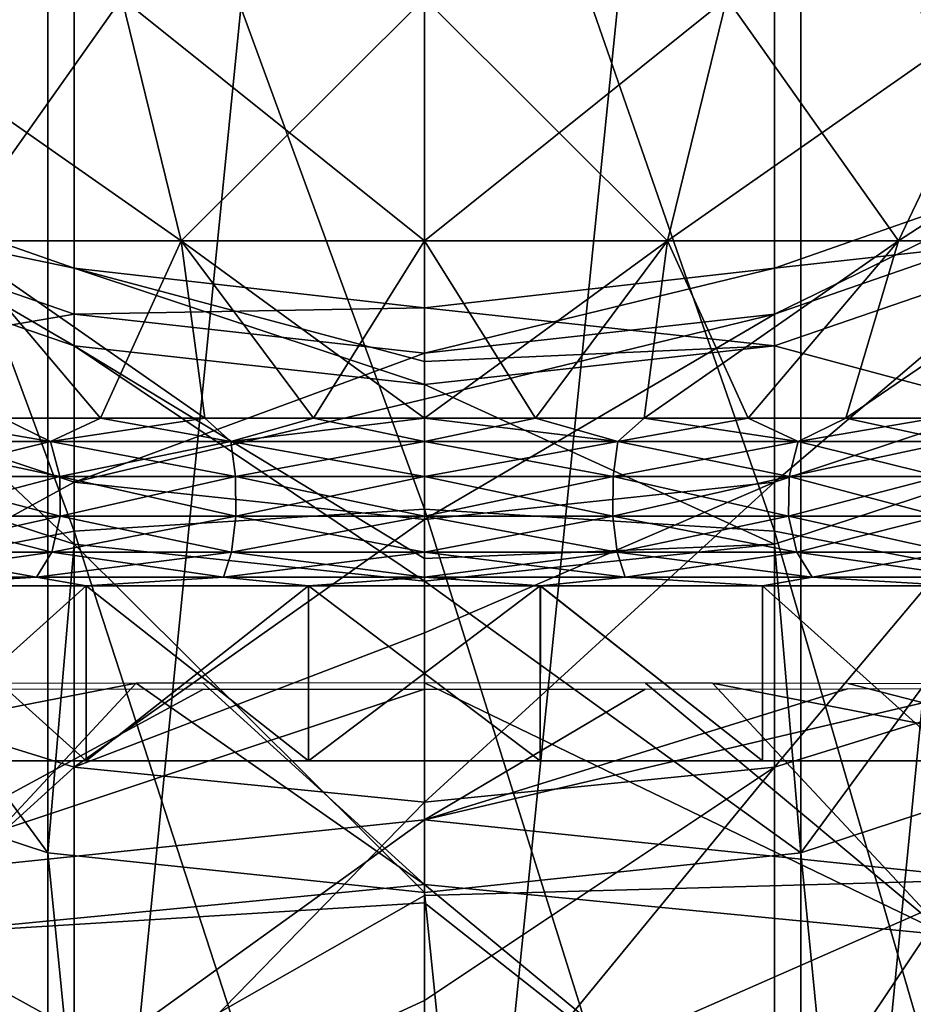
# Model space of a CAD drawing. Header units: millimetres. Extents: x -84 to 84, y -375 to 242.
# Tile 160 of 166: x -2.31 to 2.8, y 219.68 to 225.31. Entities that reach past the tile are written whole.
import ezdxf

# ---------------------------------------------------------------- set-up
doc = ezdxf.new("R2010")
doc.units = ezdxf.units.MM
doc.header["$LTSCALE"] = 81.481481
for name, color, linetype in [('250', 7, 'CONTINUOUS'), ('258', 7, 'CONTINUOUS'), ('275', 7, 'CONTINUOUS'), ('276', 7, 'CONTINUOUS'), ('277', 7, 'CONTINUOUS'), ('280', 7, 'CONTINUOUS'), ('281', 7, 'CONTINUOUS'), ('282', 7, 'CONTINUOUS'), ('288', 7, 'CONTINUOUS'), ('289', 7, 'CONTINUOUS'), ('290', 7, 'CONTINUOUS'), ('291', 7, 'CONTINUOUS')]:
    doc.layers.add(name, color=color, linetype=linetype)

msp = doc.modelspace()

# ---------------------------------------------------------------- linework, layer by layer
at = {"layer": '250', "color": 7, "linetype": 'CONTINUOUS', "true_color": 0xa2afbf}
for points in [[(-4.8091, 220.8968, -3.4228), (-2.991, 220.0705, 0.0302), (-1.6478, 221.5127, -3.3876), (-4.8091, 220.8968, -3.4228)], [(-4.8091, 220.8968, -3.4228), (-1.6478, 221.5127, -3.3876), (-2.423, 221.5108, -3.783), (-4.8091, 220.8968, -3.4228)], [(-2.991, 220.0705, 0.0302), (0, 220.3619, 0.0302), (-1.6478, 221.5127, -3.3876), (-2.991, 220.0705, 0.0302)], [(-1.6478, 221.5127, -3.3876), (0, 220.3619, 0.0302), (-1.2646, 221.5134, -3.2565), (-1.6478, 221.5127, -3.3876)], [(0, 220.3619, 0.0302), (0, 221.5143, -3.075), (-1.2646, 221.5134, -3.2565), (0, 220.3619, 0.0302)], [(-1.2629, 221.4781, -11.894), (-3.2705, 220.39, -14.2297), (-2.4193, 221.4798, -11.3693), (-1.2629, 221.4781, -11.894)], [(0, 221.4774, -12.075), (-3.2705, 220.39, -14.2297), (-1.2629, 221.4781, -11.894), (0, 221.4774, -12.075)], [(0, 220.7308, -14.2297), (-3.2705, 220.39, -14.2297), (0, 221.4774, -12.075), (0, 220.7308, -14.2297)], [(-3.2705, 220.39, -14.2297), (0, 220.7308, -14.2297), (-2.8856, 218.6537, -17.4391), (-3.2705, 220.39, -14.2297)], [(-2.8856, 218.6537, -17.4391), (0, 220.7308, -14.2297), (0, 220.2984, -15.1734), (-2.8856, 218.6537, -17.4391)], [(0, 220.3619, 0.0302), (-2.991, 220.0705, 0.0302), (0, 220.2566, 0.2437), (0, 220.3619, 0.0302)], [(0, 218.9525, -17.4391), (-2.8856, 218.6537, -17.4391), (0, 220.2984, -15.1734), (0, 218.9525, -17.4391)], [(0, 220.2566, 0.2437), (-2.991, 220.0705, 0.0302), (0, 218.4201, 3.1434), (0, 220.2566, 0.2437)], [(0, 218.4201, 3.1434), (-2.991, 220.0705, 0.0302), (-2.6639, 218.1557, 3.1434), (0, 218.4201, 3.1434)]]:
    msp.add_3dface(points, dxfattribs=at)
at = {"layer": '258', "color": 7, "linetype": 'CONTINUOUS', "true_color": 0xa2afbf}
for points in [[(0, 221.5143, -3.075), (0, 220.3619, 0.0302), (2.991, 220.0705, 0.0302), (0, 221.5143, -3.075)], [(1.2645, 221.5134, -3.2565), (0, 221.5143, -3.075), (2.991, 220.0705, 0.0302), (1.2645, 221.5134, -3.2565)], [(1.6478, 221.5127, -3.3876), (1.2645, 221.5134, -3.2565), (2.991, 220.0705, 0.0302), (1.6478, 221.5127, -3.3876)], [(4.8091, 220.8968, -3.4228), (1.6478, 221.5127, -3.3876), (2.991, 220.0705, 0.0302), (4.8091, 220.8968, -3.4228)], [(1.6478, 221.5127, -3.3876), (4.8091, 220.8968, -3.4228), (2.4229, 221.5108, -3.783), (1.6478, 221.5127, -3.3876)], [(2.4229, 221.5108, -3.783), (4.8091, 220.8968, -3.4228), (3.3879, 221.5069, -4.6134), (2.4229, 221.5108, -3.783)], [(3.1994, 221.4819, -10.7395), (0, 220.7308, -14.2297), (2.4191, 221.4798, -11.3694), (3.1994, 221.4819, -10.7395)], [(0, 220.7308, -14.2297), (3.1994, 221.4819, -10.7395), (3.2705, 220.39, -14.2297), (0, 220.7308, -14.2297)], [(2.4191, 221.4798, -11.3694), (0, 220.7308, -14.2297), (1.2628, 221.4781, -11.894), (2.4191, 221.4798, -11.3694)], [(0, 220.7308, -14.2297), (0, 221.4774, -12.075), (1.2628, 221.4781, -11.894), (0, 220.7308, -14.2297)], [(0, 220.2984, -15.1734), (0, 220.7308, -14.2297), (3.2705, 220.39, -14.2297), (0, 220.2984, -15.1734)], [(0, 218.9525, -17.4391), (0, 220.2984, -15.1734), (3.2705, 220.39, -14.2297), (0, 218.9525, -17.4391)], [(0, 218.9525, -17.4391), (3.2705, 220.39, -14.2297), (2.8856, 218.6537, -17.4391), (0, 218.9525, -17.4391)], [(0, 220.3619, 0.0302), (0, 220.2566, 0.2437), (2.6639, 218.1557, 3.1434), (0, 220.3619, 0.0302)], [(0, 220.3619, 0.0302), (2.6639, 218.1557, 3.1434), (2.991, 220.0705, 0.0302), (0, 220.3619, 0.0302)], [(0, 220.2566, 0.2437), (0, 218.4201, 3.1434), (2.6639, 218.1557, 3.1434), (0, 220.2566, 0.2437)], [(2.6639, 218.1557, 3.1434), (5.8695, 219.2072, 0.0302), (2.991, 220.0705, 0.0302), (2.6639, 218.1557, 3.1434)]]:
    msp.add_3dface(points, dxfattribs=at)
at = {"layer": '275', "color": 7, "linetype": 'CONTINUOUS', "true_color": 0xa2afbf}
for points in [[(-3.0488, 222.0683, -11.0927), (-1.9341, 222.0683, -11.8092), (-3.0484, 221.0675, -11.093), (-3.0488, 222.0683, -11.0927)], [(-3.0484, 221.0675, -11.093), (-1.9341, 222.0683, -11.8092), (-1.9338, 221.0675, -11.8093), (-3.0484, 221.0675, -11.093)], [(-1.9341, 222.0683, -11.8092), (-0.6626, 222.0683, -12.1826), (-1.9338, 221.0675, -11.8093), (-1.9341, 222.0683, -11.8092)], [(-1.9338, 221.0675, -11.8093), (-0.6626, 222.0683, -12.1826), (-0.6625, 221.0675, -12.1826), (-1.9338, 221.0675, -11.8093)], [(-0.6626, 222.0683, -12.1826), (0.6626, 222.0683, -12.1826), (-0.6625, 221.0675, -12.1826), (-0.6626, 222.0683, -12.1826)], [(-0.6625, 221.0675, -12.1826), (0.6626, 222.0683, -12.1826), (0.6625, 221.0675, -12.1826), (-0.6625, 221.0675, -12.1826)], [(0.6625, 221.0675, -12.1826), (0.6626, 222.0683, -12.1826), (1.9338, 221.0675, -11.8093), (0.6625, 221.0675, -12.1826)], [(0.6626, 222.0683, -12.1826), (1.9341, 222.0683, -11.8092), (1.9338, 221.0675, -11.8093), (0.6626, 222.0683, -12.1826)], [(1.9338, 221.0675, -11.8093), (1.9341, 222.0683, -11.8092), (3.0484, 221.0675, -11.093), (1.9338, 221.0675, -11.8093)], [(1.9341, 222.0683, -11.8092), (3.0488, 222.0683, -11.0927), (3.0484, 221.0675, -11.093), (1.9341, 222.0683, -11.8092)]]:
    msp.add_3dface(points, dxfattribs=at)
at = {"layer": '276', "color": 7, "linetype": 'CONTINUOUS', "true_color": 0xa2afbf}
for points in [[(-2.1381, 222.8947, -11.2783), (-3.0238, 222.8947, -10.5988), (-2.4106, 223.0282, -11.326), (-2.1381, 222.8947, -11.2783)], [(-1.8523, 223.0282, -11.6309), (-2.1381, 222.8947, -11.2783), (-2.4106, 223.0282, -11.326), (-1.8523, 223.0282, -11.6309)], [(-1.1068, 222.8947, -11.7055), (-2.1381, 222.8947, -11.2783), (-1.2562, 223.0282, -11.8533), (-1.1068, 222.8947, -11.7055)], [(-1.2562, 223.0282, -11.8533), (-2.1381, 222.8947, -11.2783), (-1.8523, 223.0282, -11.6309), (-1.2562, 223.0282, -11.8533)], [(-0.6346, 223.0282, -11.9885), (-1.1068, 222.8947, -11.7055), (-1.2562, 223.0282, -11.8533), (-0.6346, 223.0282, -11.9885)], [(0, 222.8947, -11.8512), (-1.1068, 222.8947, -11.7055), (0, 223.0282, -12.0339), (0, 222.8947, -11.8512)], [(0, 223.0282, -12.0339), (-1.1068, 222.8947, -11.7055), (-0.6346, 223.0282, -11.9885), (0, 223.0282, -12.0339)], [(1.1068, 222.8947, -11.7055), (0, 222.8947, -11.8512), (0.6346, 223.0282, -11.9885), (1.1068, 222.8947, -11.7055)], [(0.6346, 223.0282, -11.9885), (0, 222.8947, -11.8512), (0, 223.0282, -12.0339), (0.6346, 223.0282, -11.9885)], [(1.2562, 223.0282, -11.8533), (1.1068, 222.8947, -11.7055), (0.6346, 223.0282, -11.9885), (1.2562, 223.0282, -11.8533)], [(2.1381, 222.8947, -11.2783), (1.1068, 222.8947, -11.7055), (1.8523, 223.0282, -11.6309), (2.1381, 222.8947, -11.2783)], [(1.8523, 223.0282, -11.6309), (1.1068, 222.8947, -11.7055), (1.2562, 223.0282, -11.8533), (1.8523, 223.0282, -11.6309)], [(2.4106, 223.0282, -11.326), (2.1381, 222.8947, -11.2783), (1.8523, 223.0282, -11.6309), (2.4106, 223.0282, -11.326)], [(3.0238, 222.8947, -10.5988), (2.1381, 222.8947, -11.2783), (2.9199, 223.0282, -10.9448), (3.0238, 222.8947, -10.5988)], [(2.9199, 223.0282, -10.9448), (2.1381, 222.8947, -11.2783), (2.4106, 223.0282, -11.326), (2.9199, 223.0282, -10.9448)], [(-3.0238, 222.8947, -10.5988), (-2.1381, 222.8947, -11.2783), (-2.9494, 222.6942, -10.5244), (-3.0238, 222.8947, -10.5988)], [(-2.9494, 222.6942, -10.5244), (-2.1381, 222.8947, -11.2783), (-2.0855, 222.6942, -11.1873), (-2.9494, 222.6942, -10.5244)], [(-2.1381, 222.8947, -11.2783), (-1.1068, 222.8947, -11.7055), (-2.0855, 222.6942, -11.1873), (-2.1381, 222.8947, -11.2783)], [(-2.0855, 222.6942, -11.1873), (-1.1068, 222.8947, -11.7055), (-1.0796, 222.6942, -11.604), (-2.0855, 222.6942, -11.1873)], [(-1.1068, 222.8947, -11.7055), (0, 222.8947, -11.8512), (-1.0796, 222.6942, -11.604), (-1.1068, 222.8947, -11.7055)], [(-1.0796, 222.6942, -11.604), (0, 222.8947, -11.8512), (0, 222.6942, -11.7461), (-1.0796, 222.6942, -11.604)], [(0, 222.8947, -11.8512), (1.1068, 222.8947, -11.7055), (0, 222.6942, -11.7461), (0, 222.8947, -11.8512)], [(0, 222.6942, -11.7461), (1.1068, 222.8947, -11.7055), (1.0796, 222.6942, -11.604), (0, 222.6942, -11.7461)], [(1.1068, 222.8947, -11.7055), (2.1381, 222.8947, -11.2783), (1.0796, 222.6942, -11.604), (1.1068, 222.8947, -11.7055)], [(1.0796, 222.6942, -11.604), (2.1381, 222.8947, -11.2783), (2.0855, 222.6942, -11.1873), (1.0796, 222.6942, -11.604)], [(2.1381, 222.8947, -11.2783), (3.0238, 222.8947, -10.5988), (2.0855, 222.6942, -11.1873), (2.1381, 222.8947, -11.2783)], [(2.0855, 222.6942, -11.1873), (3.0238, 222.8947, -10.5988), (2.9494, 222.6942, -10.5244), (2.0855, 222.6942, -11.1873)], [(-2.9494, 222.6942, -10.5244), (-2.0855, 222.6942, -11.1873), (-2.9453, 222.4678, -10.5203), (-2.9494, 222.6942, -10.5244)], [(-2.9453, 222.4678, -10.5203), (-2.0855, 222.6942, -11.1873), (-2.0826, 222.4678, -11.1822), (-2.9453, 222.4678, -10.5203)], [(-2.0855, 222.6942, -11.1873), (-1.0796, 222.6942, -11.604), (-2.0826, 222.4678, -11.1822), (-2.0855, 222.6942, -11.1873)], [(-2.0826, 222.4678, -11.1822), (-1.0796, 222.6942, -11.604), (-1.078, 222.4678, -11.5983), (-2.0826, 222.4678, -11.1822)], [(-1.0796, 222.6942, -11.604), (0, 222.6942, -11.7461), (-1.078, 222.4678, -11.5983), (-1.0796, 222.6942, -11.604)], [(-1.078, 222.4678, -11.5983), (0, 222.6942, -11.7461), (0, 222.4678, -11.7402), (-1.078, 222.4678, -11.5983)], [(0, 222.6942, -11.7461), (1.0796, 222.6942, -11.604), (0, 222.4678, -11.7402), (0, 222.6942, -11.7461)], [(0, 222.4678, -11.7402), (1.0796, 222.6942, -11.604), (1.078, 222.4678, -11.5983), (0, 222.4678, -11.7402)], [(1.0796, 222.6942, -11.604), (2.0855, 222.6942, -11.1873), (1.078, 222.4678, -11.5983), (1.0796, 222.6942, -11.604)], [(1.078, 222.4678, -11.5983), (2.0855, 222.6942, -11.1873), (2.0826, 222.4678, -11.1822), (1.078, 222.4678, -11.5983)], [(2.0855, 222.6942, -11.1873), (2.9494, 222.6942, -10.5244), (2.0826, 222.4678, -11.1822), (2.0855, 222.6942, -11.1873)], [(2.0826, 222.4678, -11.1822), (2.9494, 222.6942, -10.5244), (2.9453, 222.4678, -10.5203), (2.0826, 222.4678, -11.1822)], [(-2.9453, 222.4678, -10.5203), (-2.0826, 222.4678, -11.1822), (-3.0121, 222.262, -10.5871), (-2.9453, 222.4678, -10.5203)], [(-3.0121, 222.262, -10.5871), (-2.0826, 222.4678, -11.1822), (-2.1299, 222.262, -11.2641), (-3.0121, 222.262, -10.5871)], [(-2.0826, 222.4678, -11.1822), (-1.078, 222.4678, -11.5983), (-2.1299, 222.262, -11.2641), (-2.0826, 222.4678, -11.1822)], [(-2.1299, 222.262, -11.2641), (-1.078, 222.4678, -11.5983), (-1.1025, 222.262, -11.6897), (-2.1299, 222.262, -11.2641)], [(-1.078, 222.4678, -11.5983), (0, 222.4678, -11.7402), (-1.1025, 222.262, -11.6897), (-1.078, 222.4678, -11.5983)], [(-1.1025, 222.262, -11.6897), (0, 222.4678, -11.7402), (0, 222.262, -11.8348), (-1.1025, 222.262, -11.6897)], [(0, 222.4678, -11.7402), (1.078, 222.4678, -11.5983), (0, 222.262, -11.8348), (0, 222.4678, -11.7402)], [(0, 222.262, -11.8348), (1.078, 222.4678, -11.5983), (1.1025, 222.262, -11.6897), (0, 222.262, -11.8348)], [(1.078, 222.4678, -11.5983), (2.0826, 222.4678, -11.1822), (1.1025, 222.262, -11.6897), (1.078, 222.4678, -11.5983)], [(1.1025, 222.262, -11.6897), (2.0826, 222.4678, -11.1822), (2.1299, 222.262, -11.2641), (1.1025, 222.262, -11.6897)], [(2.0826, 222.4678, -11.1822), (2.9453, 222.4678, -10.5203), (2.1299, 222.262, -11.2641), (2.0826, 222.4678, -11.1822)], [(2.1299, 222.262, -11.2641), (2.9453, 222.4678, -10.5203), (3.0121, 222.262, -10.5871), (2.1299, 222.262, -11.2641)], [(-3.0121, 222.262, -10.5871), (-2.1299, 222.262, -11.2641), (-3.1363, 222.1191, -10.7113), (-3.0121, 222.262, -10.5871)], [(-3.1363, 222.1191, -10.7113), (-2.1299, 222.262, -11.2641), (-2.2177, 222.1191, -11.4162), (-3.1363, 222.1191, -10.7113)], [(-2.1299, 222.262, -11.2641), (-1.1025, 222.262, -11.6897), (-2.2177, 222.1191, -11.4162), (-2.1299, 222.262, -11.2641)], [(-2.2177, 222.1191, -11.4162), (-1.1025, 222.262, -11.6897), (-1.148, 222.1191, -11.8593), (-2.2177, 222.1191, -11.4162)], [(-1.1025, 222.262, -11.6897), (0, 222.262, -11.8348), (-1.148, 222.1191, -11.8593), (-1.1025, 222.262, -11.6897)], [(-1.148, 222.1191, -11.8593), (0, 222.262, -11.8348), (0, 222.1191, -12.0105), (-1.148, 222.1191, -11.8593)], [(0, 222.262, -11.8348), (1.1025, 222.262, -11.6897), (0, 222.1191, -12.0105), (0, 222.262, -11.8348)], [(0, 222.1191, -12.0105), (1.1025, 222.262, -11.6897), (1.148, 222.1191, -11.8593), (0, 222.1191, -12.0105)], [(1.1025, 222.262, -11.6897), (2.1299, 222.262, -11.2641), (1.148, 222.1191, -11.8593), (1.1025, 222.262, -11.6897)], [(1.148, 222.1191, -11.8593), (2.1299, 222.262, -11.2641), (2.2177, 222.1191, -11.4162), (1.148, 222.1191, -11.8593)], [(2.1299, 222.262, -11.2641), (3.0121, 222.262, -10.5871), (2.2177, 222.1191, -11.4162), (2.1299, 222.262, -11.2641)], [(2.2177, 222.1191, -11.4162), (3.0121, 222.262, -10.5871), (3.1363, 222.1191, -10.7113), (2.2177, 222.1191, -11.4162)], [(-3.0488, 222.0683, -11.0927), (-3.1363, 222.1191, -10.7113), (-2.2177, 222.1191, -11.4162), (-3.0488, 222.0683, -11.0927)], [(-1.9341, 222.0683, -11.8092), (-3.0488, 222.0683, -11.0927), (-2.2177, 222.1191, -11.4162), (-1.9341, 222.0683, -11.8092)], [(-1.9341, 222.0683, -11.8092), (-2.2177, 222.1191, -11.4162), (-1.148, 222.1191, -11.8593), (-1.9341, 222.0683, -11.8092)], [(-0.6626, 222.0683, -12.1826), (-1.9341, 222.0683, -11.8092), (-1.148, 222.1191, -11.8593), (-0.6626, 222.0683, -12.1826)], [(-0.6626, 222.0683, -12.1826), (-1.148, 222.1191, -11.8593), (0, 222.1191, -12.0105), (-0.6626, 222.0683, -12.1826)], [(0.6626, 222.0683, -12.1826), (-0.6626, 222.0683, -12.1826), (0, 222.1191, -12.0105), (0.6626, 222.0683, -12.1826)], [(0.6626, 222.0683, -12.1826), (0, 222.1191, -12.0105), (1.148, 222.1191, -11.8593), (0.6626, 222.0683, -12.1826)], [(1.9341, 222.0683, -11.8092), (0.6626, 222.0683, -12.1826), (1.148, 222.1191, -11.8593), (1.9341, 222.0683, -11.8092)], [(1.9341, 222.0683, -11.8092), (1.148, 222.1191, -11.8593), (2.2177, 222.1191, -11.4162), (1.9341, 222.0683, -11.8092)], [(3.0488, 222.0683, -11.0927), (1.9341, 222.0683, -11.8092), (2.2177, 222.1191, -11.4162), (3.0488, 222.0683, -11.0927)], [(3.0488, 222.0683, -11.0927), (2.2177, 222.1191, -11.4162), (3.1363, 222.1191, -10.7113), (3.0488, 222.0683, -11.0927)]]:
    msp.add_3dface(points, dxfattribs=at)
at = {"layer": '277', "color": 7, "linetype": 'CONTINUOUS', "true_color": 0xa2afbf}
for points in [[(-1.7294, 225.4303, -15.1518), (-2.7116, 224.0421, -13.2057), (-3.372, 225.4303, -14.577), (-1.7294, 225.4303, -15.1518)], [(-1.3907, 224.0421, -13.668), (-2.7116, 224.0421, -13.2057), (-1.7294, 225.4303, -15.1518), (-1.3907, 224.0421, -13.668)], [(0, 225.4303, -15.3466), (-1.3907, 224.0421, -13.668), (-1.7294, 225.4303, -15.1518), (0, 225.4303, -15.3466)], [(0, 224.0421, -13.8247), (-1.3907, 224.0421, -13.668), (0, 225.4303, -15.3466), (0, 224.0421, -13.8247)], [(1.3907, 224.0421, -13.668), (0, 224.0421, -13.8247), (1.7294, 225.4303, -15.1518), (1.3907, 224.0421, -13.668)], [(1.7294, 225.4303, -15.1518), (0, 224.0421, -13.8247), (0, 225.4303, -15.3466), (1.7294, 225.4303, -15.1518)], [(2.7116, 224.0421, -13.2057), (1.3907, 224.0421, -13.668), (3.372, 225.4303, -14.577), (2.7116, 224.0421, -13.2057)], [(3.372, 225.4303, -14.577), (1.3907, 224.0421, -13.668), (1.7294, 225.4303, -15.1518), (3.372, 225.4303, -14.577)], [(3.8966, 224.0421, -12.4612), (2.7116, 224.0421, -13.2057), (4.8455, 225.4303, -13.6511), (3.8966, 224.0421, -12.4612)], [(4.8455, 225.4303, -13.6511), (2.7116, 224.0421, -13.2057), (3.372, 225.4303, -14.577), (4.8455, 225.4303, -13.6511)], [(-1.8523, 223.0282, -11.6309), (-2.4106, 223.0282, -11.326), (-2.7116, 224.0421, -13.2057), (-1.8523, 223.0282, -11.6309)], [(-1.3907, 224.0421, -13.668), (-1.8523, 223.0282, -11.6309), (-2.7116, 224.0421, -13.2057), (-1.3907, 224.0421, -13.668)], [(-1.2562, 223.0282, -11.8533), (-1.8523, 223.0282, -11.6309), (-1.3907, 224.0421, -13.668), (-1.2562, 223.0282, -11.8533)], [(-0.6346, 223.0282, -11.9885), (-1.2562, 223.0282, -11.8533), (-1.3907, 224.0421, -13.668), (-0.6346, 223.0282, -11.9885)], [(0, 224.0421, -13.8247), (-0.6346, 223.0282, -11.9885), (-1.3907, 224.0421, -13.668), (0, 224.0421, -13.8247)], [(0, 223.0282, -12.0339), (-0.6346, 223.0282, -11.9885), (0, 224.0421, -13.8247), (0, 223.0282, -12.0339)], [(0.6346, 223.0282, -11.9885), (0, 223.0282, -12.0339), (1.3907, 224.0421, -13.668), (0.6346, 223.0282, -11.9885)], [(1.3907, 224.0421, -13.668), (0, 223.0282, -12.0339), (0, 224.0421, -13.8247), (1.3907, 224.0421, -13.668)], [(1.2562, 223.0282, -11.8533), (0.6346, 223.0282, -11.9885), (1.3907, 224.0421, -13.668), (1.2562, 223.0282, -11.8533)], [(1.8523, 223.0282, -11.6309), (1.2562, 223.0282, -11.8533), (2.7116, 224.0421, -13.2057), (1.8523, 223.0282, -11.6309)], [(2.7116, 224.0421, -13.2057), (1.2562, 223.0282, -11.8533), (1.3907, 224.0421, -13.668), (2.7116, 224.0421, -13.2057)], [(2.4106, 223.0282, -11.326), (1.8523, 223.0282, -11.6309), (2.7116, 224.0421, -13.2057), (2.4106, 223.0282, -11.326)], [(2.9199, 223.0282, -10.9448), (2.4106, 223.0282, -11.326), (3.8966, 224.0421, -12.4612), (2.9199, 223.0282, -10.9448)], [(3.8966, 224.0421, -12.4612), (2.4106, 223.0282, -11.326), (2.7116, 224.0421, -13.2057), (3.8966, 224.0421, -12.4612)]]:
    msp.add_3dface(points, dxfattribs=at)
at = {"layer": '280', "color": 7, "linetype": 'CONTINUOUS', "true_color": 0xa2afbf}
for points in [[(-1.9338, 221.0675, -3.3407), (-3.0481, 222.0683, -4.0568), (-3.0484, 221.0675, -4.057), (-1.9338, 221.0675, -3.3407)], [(-1.9333, 222.0683, -3.3405), (-3.0481, 222.0683, -4.0568), (-1.9338, 221.0675, -3.3407), (-1.9333, 222.0683, -3.3405)], [(-0.6625, 221.0675, -2.9674), (-1.9333, 222.0683, -3.3405), (-1.9338, 221.0675, -3.3407), (-0.6625, 221.0675, -2.9674)], [(-0.6619, 222.0683, -2.9673), (-1.9333, 222.0683, -3.3405), (-0.6625, 221.0675, -2.9674), (-0.6619, 222.0683, -2.9673)], [(0.6625, 221.0675, -2.9674), (-0.6619, 222.0683, -2.9673), (-0.6625, 221.0675, -2.9674), (0.6625, 221.0675, -2.9674)], [(0.6632, 222.0683, -2.9675), (-0.6619, 222.0683, -2.9673), (0.6625, 221.0675, -2.9674), (0.6632, 222.0683, -2.9675)], [(1.9338, 221.0675, -3.3407), (0.6632, 222.0683, -2.9675), (0.6625, 221.0675, -2.9674), (1.9338, 221.0675, -3.3407)], [(1.9343, 222.0683, -3.3409), (0.6632, 222.0683, -2.9675), (1.9338, 221.0675, -3.3407), (1.9343, 222.0683, -3.3409)], [(3.0484, 221.0675, -4.057), (1.9343, 222.0683, -3.3409), (1.9338, 221.0675, -3.3407), (3.0484, 221.0675, -4.057)], [(3.0487, 222.0683, -4.0573), (1.9343, 222.0683, -3.3409), (3.0484, 221.0675, -4.057), (3.0487, 222.0683, -4.0573)]]:
    msp.add_3dface(points, dxfattribs=at)
at = {"layer": '281', "color": 7, "linetype": 'CONTINUOUS', "true_color": 0xa2afbf}
for points in [[(-3.0238, 222.8947, -4.5512), (-2.1381, 222.8947, -3.8717), (-2.9199, 223.0282, -4.2052), (-3.0238, 222.8947, -4.5512)], [(-2.9199, 223.0282, -4.2052), (-2.1381, 222.8947, -3.8717), (-2.4106, 223.0282, -3.824), (-2.9199, 223.0282, -4.2052)], [(-2.4106, 223.0282, -3.824), (-2.1381, 222.8947, -3.8717), (-1.8523, 223.0282, -3.5191), (-2.4106, 223.0282, -3.824)], [(-2.1381, 222.8947, -3.8717), (-1.1068, 222.8947, -3.4445), (-1.8523, 223.0282, -3.5191), (-2.1381, 222.8947, -3.8717)], [(-1.8523, 223.0282, -3.5191), (-1.1068, 222.8947, -3.4445), (-1.2562, 223.0282, -3.2967), (-1.8523, 223.0282, -3.5191)], [(-1.2562, 223.0282, -3.2967), (-1.1068, 222.8947, -3.4445), (-0.6346, 223.0282, -3.1615), (-1.2562, 223.0282, -3.2967)], [(-1.1068, 222.8947, -3.4445), (0, 222.8947, -3.2988), (-0.6346, 223.0282, -3.1615), (-1.1068, 222.8947, -3.4445)], [(-0.6346, 223.0282, -3.1615), (0, 222.8947, -3.2988), (0, 223.0282, -3.1161), (-0.6346, 223.0282, -3.1615)], [(0, 222.8947, -3.2988), (1.1068, 222.8947, -3.4445), (0, 223.0282, -3.1161), (0, 222.8947, -3.2988)], [(0, 223.0282, -3.1161), (1.1068, 222.8947, -3.4445), (0.6346, 223.0282, -3.1615), (0, 223.0282, -3.1161)], [(0.6346, 223.0282, -3.1615), (1.1068, 222.8947, -3.4445), (1.2562, 223.0282, -3.2967), (0.6346, 223.0282, -3.1615)], [(1.1068, 222.8947, -3.4445), (2.1381, 222.8947, -3.8717), (1.2562, 223.0282, -3.2967), (1.1068, 222.8947, -3.4445)], [(1.2562, 223.0282, -3.2967), (2.1381, 222.8947, -3.8717), (1.8523, 223.0282, -3.5191), (1.2562, 223.0282, -3.2967)], [(1.8523, 223.0282, -3.5191), (2.1381, 222.8947, -3.8717), (2.4106, 223.0282, -3.824), (1.8523, 223.0282, -3.5191)], [(2.1381, 222.8947, -3.8717), (3.0238, 222.8947, -4.5512), (2.4106, 223.0282, -3.824), (2.1381, 222.8947, -3.8717)], [(2.4106, 223.0282, -3.824), (3.0238, 222.8947, -4.5512), (2.9199, 223.0282, -4.2052), (2.4106, 223.0282, -3.824)], [(-2.9494, 222.6942, -4.6256), (-2.0855, 222.6942, -3.9627), (-3.0238, 222.8947, -4.5512), (-2.9494, 222.6942, -4.6256)], [(-3.0238, 222.8947, -4.5512), (-2.0855, 222.6942, -3.9627), (-2.1381, 222.8947, -3.8717), (-3.0238, 222.8947, -4.5512)], [(-2.0855, 222.6942, -3.9627), (-1.0796, 222.6942, -3.546), (-2.1381, 222.8947, -3.8717), (-2.0855, 222.6942, -3.9627)], [(-2.1381, 222.8947, -3.8717), (-1.0796, 222.6942, -3.546), (-1.1068, 222.8947, -3.4445), (-2.1381, 222.8947, -3.8717)], [(-1.0796, 222.6942, -3.546), (0, 222.6942, -3.4039), (-1.1068, 222.8947, -3.4445), (-1.0796, 222.6942, -3.546)], [(-1.1068, 222.8947, -3.4445), (0, 222.6942, -3.4039), (0, 222.8947, -3.2988), (-1.1068, 222.8947, -3.4445)], [(0, 222.6942, -3.4039), (1.0796, 222.6942, -3.546), (0, 222.8947, -3.2988), (0, 222.6942, -3.4039)], [(0, 222.8947, -3.2988), (1.0796, 222.6942, -3.546), (1.1068, 222.8947, -3.4445), (0, 222.8947, -3.2988)], [(1.0796, 222.6942, -3.546), (2.0855, 222.6942, -3.9627), (1.1068, 222.8947, -3.4445), (1.0796, 222.6942, -3.546)], [(1.1068, 222.8947, -3.4445), (2.0855, 222.6942, -3.9627), (2.1381, 222.8947, -3.8717), (1.1068, 222.8947, -3.4445)], [(2.0855, 222.6942, -3.9627), (2.9494, 222.6942, -4.6256), (2.1381, 222.8947, -3.8717), (2.0855, 222.6942, -3.9627)], [(2.1381, 222.8947, -3.8717), (2.9494, 222.6942, -4.6256), (3.0238, 222.8947, -4.5512), (2.1381, 222.8947, -3.8717)], [(-2.9453, 222.4678, -4.6297), (-2.0826, 222.4678, -3.9678), (-2.9494, 222.6942, -4.6256), (-2.9453, 222.4678, -4.6297)], [(-2.9494, 222.6942, -4.6256), (-2.0826, 222.4678, -3.9678), (-2.0855, 222.6942, -3.9627), (-2.9494, 222.6942, -4.6256)], [(-2.0826, 222.4678, -3.9678), (-1.078, 222.4678, -3.5517), (-2.0855, 222.6942, -3.9627), (-2.0826, 222.4678, -3.9678)], [(-2.0855, 222.6942, -3.9627), (-1.078, 222.4678, -3.5517), (-1.0796, 222.6942, -3.546), (-2.0855, 222.6942, -3.9627)], [(-1.078, 222.4678, -3.5517), (0, 222.4678, -3.4098), (-1.0796, 222.6942, -3.546), (-1.078, 222.4678, -3.5517)], [(-1.0796, 222.6942, -3.546), (0, 222.4678, -3.4098), (0, 222.6942, -3.4039), (-1.0796, 222.6942, -3.546)], [(0, 222.4678, -3.4098), (1.078, 222.4678, -3.5517), (0, 222.6942, -3.4039), (0, 222.4678, -3.4098)], [(0, 222.6942, -3.4039), (1.078, 222.4678, -3.5517), (1.0796, 222.6942, -3.546), (0, 222.6942, -3.4039)], [(1.078, 222.4678, -3.5517), (2.0826, 222.4678, -3.9678), (1.0796, 222.6942, -3.546), (1.078, 222.4678, -3.5517)], [(1.0796, 222.6942, -3.546), (2.0826, 222.4678, -3.9678), (2.0855, 222.6942, -3.9627), (1.0796, 222.6942, -3.546)], [(2.0826, 222.4678, -3.9678), (2.9453, 222.4678, -4.6297), (2.0855, 222.6942, -3.9627), (2.0826, 222.4678, -3.9678)], [(2.0855, 222.6942, -3.9627), (2.9453, 222.4678, -4.6297), (2.9494, 222.6942, -4.6256), (2.0855, 222.6942, -3.9627)], [(-3.0121, 222.262, -4.5629), (-2.1299, 222.262, -3.8859), (-2.9453, 222.4678, -4.6297), (-3.0121, 222.262, -4.5629)], [(-2.9453, 222.4678, -4.6297), (-2.1299, 222.262, -3.8859), (-2.0826, 222.4678, -3.9678), (-2.9453, 222.4678, -4.6297)], [(-2.1299, 222.262, -3.8859), (-1.1025, 222.262, -3.4603), (-2.0826, 222.4678, -3.9678), (-2.1299, 222.262, -3.8859)], [(-2.0826, 222.4678, -3.9678), (-1.1025, 222.262, -3.4603), (-1.078, 222.4678, -3.5517), (-2.0826, 222.4678, -3.9678)], [(-1.1025, 222.262, -3.4603), (0, 222.262, -3.3152), (-1.078, 222.4678, -3.5517), (-1.1025, 222.262, -3.4603)], [(-1.078, 222.4678, -3.5517), (0, 222.262, -3.3152), (0, 222.4678, -3.4098), (-1.078, 222.4678, -3.5517)], [(0, 222.262, -3.3152), (1.1025, 222.262, -3.4603), (0, 222.4678, -3.4098), (0, 222.262, -3.3152)], [(0, 222.4678, -3.4098), (1.1025, 222.262, -3.4603), (1.078, 222.4678, -3.5517), (0, 222.4678, -3.4098)], [(1.1025, 222.262, -3.4603), (2.1299, 222.262, -3.8859), (1.078, 222.4678, -3.5517), (1.1025, 222.262, -3.4603)], [(1.078, 222.4678, -3.5517), (2.1299, 222.262, -3.8859), (2.0826, 222.4678, -3.9678), (1.078, 222.4678, -3.5517)], [(2.1299, 222.262, -3.8859), (3.0121, 222.262, -4.5629), (2.0826, 222.4678, -3.9678), (2.1299, 222.262, -3.8859)], [(2.0826, 222.4678, -3.9678), (3.0121, 222.262, -4.5629), (2.9453, 222.4678, -4.6297), (2.0826, 222.4678, -3.9678)], [(-3.1363, 222.1191, -4.4387), (-2.2177, 222.1191, -3.7338), (-3.0121, 222.262, -4.5629), (-3.1363, 222.1191, -4.4387)], [(-3.0121, 222.262, -4.5629), (-2.2177, 222.1191, -3.7338), (-2.1299, 222.262, -3.8859), (-3.0121, 222.262, -4.5629)], [(-2.2177, 222.1191, -3.7338), (-1.148, 222.1191, -3.2907), (-2.1299, 222.262, -3.8859), (-2.2177, 222.1191, -3.7338)], [(-2.1299, 222.262, -3.8859), (-1.148, 222.1191, -3.2907), (-1.1025, 222.262, -3.4603), (-2.1299, 222.262, -3.8859)], [(-1.148, 222.1191, -3.2907), (0, 222.1191, -3.1395), (-1.1025, 222.262, -3.4603), (-1.148, 222.1191, -3.2907)], [(-1.1025, 222.262, -3.4603), (0, 222.1191, -3.1395), (0, 222.262, -3.3152), (-1.1025, 222.262, -3.4603)], [(0, 222.1191, -3.1395), (1.148, 222.1191, -3.2907), (0, 222.262, -3.3152), (0, 222.1191, -3.1395)], [(0, 222.262, -3.3152), (1.148, 222.1191, -3.2907), (1.1025, 222.262, -3.4603), (0, 222.262, -3.3152)], [(1.148, 222.1191, -3.2907), (2.2177, 222.1191, -3.7338), (1.1025, 222.262, -3.4603), (1.148, 222.1191, -3.2907)], [(1.1025, 222.262, -3.4603), (2.2177, 222.1191, -3.7338), (2.1299, 222.262, -3.8859), (1.1025, 222.262, -3.4603)], [(2.2177, 222.1191, -3.7338), (3.1363, 222.1191, -4.4387), (2.1299, 222.262, -3.8859), (2.2177, 222.1191, -3.7338)], [(2.1299, 222.262, -3.8859), (3.1363, 222.1191, -4.4387), (3.0121, 222.262, -4.5629), (2.1299, 222.262, -3.8859)], [(-3.1363, 222.1191, -4.4387), (-3.0481, 222.0683, -4.0568), (-2.2177, 222.1191, -3.7338), (-3.1363, 222.1191, -4.4387)], [(-3.0481, 222.0683, -4.0568), (-1.9333, 222.0683, -3.3405), (-2.2177, 222.1191, -3.7338), (-3.0481, 222.0683, -4.0568)], [(-2.2177, 222.1191, -3.7338), (-1.9333, 222.0683, -3.3405), (-1.148, 222.1191, -3.2907), (-2.2177, 222.1191, -3.7338)], [(-1.9333, 222.0683, -3.3405), (-0.6619, 222.0683, -2.9673), (-1.148, 222.1191, -3.2907), (-1.9333, 222.0683, -3.3405)], [(-1.148, 222.1191, -3.2907), (-0.6619, 222.0683, -2.9673), (0, 222.1191, -3.1395), (-1.148, 222.1191, -3.2907)], [(-0.6619, 222.0683, -2.9673), (0.6632, 222.0683, -2.9675), (0, 222.1191, -3.1395), (-0.6619, 222.0683, -2.9673)], [(0, 222.1191, -3.1395), (0.6632, 222.0683, -2.9675), (1.148, 222.1191, -3.2907), (0, 222.1191, -3.1395)], [(0.6632, 222.0683, -2.9675), (1.9343, 222.0683, -3.3409), (1.148, 222.1191, -3.2907), (0.6632, 222.0683, -2.9675)], [(1.148, 222.1191, -3.2907), (1.9343, 222.0683, -3.3409), (2.2177, 222.1191, -3.7338), (1.148, 222.1191, -3.2907)], [(1.9343, 222.0683, -3.3409), (3.0487, 222.0683, -4.0573), (2.2177, 222.1191, -3.7338), (1.9343, 222.0683, -3.3409)], [(2.2177, 222.1191, -3.7338), (3.0487, 222.0683, -4.0573), (3.1363, 222.1191, -4.4387), (2.2177, 222.1191, -3.7338)]]:
    msp.add_3dface(points, dxfattribs=at)
at = {"layer": '282', "color": 7, "linetype": 'CONTINUOUS', "true_color": 0xa2afbf}
for points in [[(-1.7294, 225.4303, 0.0018), (-3.372, 225.4303, -0.573), (-1.3907, 224.0421, -1.482), (-1.7294, 225.4303, 0.0018)], [(-1.3907, 224.0421, -1.482), (-3.372, 225.4303, -0.573), (-2.7116, 224.0421, -1.9443), (-1.3907, 224.0421, -1.482)], [(0, 225.4303, 0.1966), (-1.7294, 225.4303, 0.0018), (0, 224.0421, -1.3253), (0, 225.4303, 0.1966)], [(0, 224.0421, -1.3253), (-1.7294, 225.4303, 0.0018), (-1.3907, 224.0421, -1.482), (0, 224.0421, -1.3253)], [(1.7294, 225.4303, 0.0018), (0, 225.4303, 0.1966), (1.3907, 224.0421, -1.482), (1.7294, 225.4303, 0.0018)], [(1.3907, 224.0421, -1.482), (0, 225.4303, 0.1966), (0, 224.0421, -1.3253), (1.3907, 224.0421, -1.482)], [(2.7116, 224.0421, -1.9443), (1.7294, 225.4303, 0.0018), (1.3907, 224.0421, -1.482), (2.7116, 224.0421, -1.9443)], [(3.372, 225.4303, -0.573), (1.7294, 225.4303, 0.0018), (2.7116, 224.0421, -1.9443), (3.372, 225.4303, -0.573)], [(3.8966, 224.0421, -2.6888), (3.372, 225.4303, -0.573), (2.7116, 224.0421, -1.9443), (3.8966, 224.0421, -2.6888)], [(-2.4106, 223.0282, -3.824), (-1.8523, 223.0282, -3.5191), (-2.7116, 224.0421, -1.9443), (-2.4106, 223.0282, -3.824)], [(-1.8523, 223.0282, -3.5191), (-1.2562, 223.0282, -3.2967), (-2.7116, 224.0421, -1.9443), (-1.8523, 223.0282, -3.5191)], [(-1.2562, 223.0282, -3.2967), (-1.3907, 224.0421, -1.482), (-2.7116, 224.0421, -1.9443), (-1.2562, 223.0282, -3.2967)], [(-1.2562, 223.0282, -3.2967), (-0.6346, 223.0282, -3.1615), (-1.3907, 224.0421, -1.482), (-1.2562, 223.0282, -3.2967)], [(-0.6346, 223.0282, -3.1615), (0, 223.0282, -3.1161), (-1.3907, 224.0421, -1.482), (-0.6346, 223.0282, -3.1615)], [(0, 223.0282, -3.1161), (0, 224.0421, -1.3253), (-1.3907, 224.0421, -1.482), (0, 223.0282, -3.1161)], [(0, 223.0282, -3.1161), (0.6346, 223.0282, -3.1615), (0, 224.0421, -1.3253), (0, 223.0282, -3.1161)], [(0.6346, 223.0282, -3.1615), (1.3907, 224.0421, -1.482), (0, 224.0421, -1.3253), (0.6346, 223.0282, -3.1615)], [(0.6346, 223.0282, -3.1615), (1.2562, 223.0282, -3.2967), (1.3907, 224.0421, -1.482), (0.6346, 223.0282, -3.1615)], [(1.2562, 223.0282, -3.2967), (1.8523, 223.0282, -3.5191), (1.3907, 224.0421, -1.482), (1.2562, 223.0282, -3.2967)], [(1.8523, 223.0282, -3.5191), (2.7116, 224.0421, -1.9443), (1.3907, 224.0421, -1.482), (1.8523, 223.0282, -3.5191)], [(1.8523, 223.0282, -3.5191), (2.4106, 223.0282, -3.824), (2.7116, 224.0421, -1.9443), (1.8523, 223.0282, -3.5191)], [(2.4106, 223.0282, -3.824), (2.9199, 223.0282, -4.2052), (3.8966, 224.0421, -2.6888), (2.4106, 223.0282, -3.824)], [(2.4106, 223.0282, -3.824), (3.8966, 224.0421, -2.6888), (2.7116, 224.0421, -1.9443), (2.4106, 223.0282, -3.824)]]:
    msp.add_3dface(points, dxfattribs=at)
at = {"layer": '288', "color": 7, "linetype": 'CONTINUOUS', "true_color": 0xa2afbf}
for points in [[(0, 214.5374, 150.125), (-2.1538, 214.3109, 150.2558), (0, 235.9047, 187.1343), (0, 214.5374, 150.125)], [(0, 235.9047, 187.1343), (-2.1538, 214.3109, 150.2558), (-2.1538, 235.6782, 187.2651), (0, 235.9047, 187.1343)], [(-2.1538, 214.3109, 150.2558), (-4.1825, 213.6446, 150.6404), (-2.1538, 235.6782, 187.2651), (-2.1538, 214.3109, 150.2558)], [(-2.1538, 235.6782, 187.2651), (-4.1825, 213.6446, 150.6404), (-4.1825, 235.0119, 187.6497), (-2.1538, 235.6782, 187.2651)], [(-4.1825, 199.8417, 158.6096), (-2.1538, 199.1754, 158.9942), (-4.1825, 221.209, 195.6188), (-4.1825, 199.8417, 158.6096)], [(-4.1825, 221.209, 195.6188), (-2.1538, 199.1754, 158.9942), (-2.1538, 220.5427, 196.0035), (-4.1825, 221.209, 195.6188)], [(-2.1538, 199.1754, 158.9942), (0, 198.9489, 159.125), (-2.1538, 220.5427, 196.0035), (-2.1538, 199.1754, 158.9942)], [(-2.1538, 220.5427, 196.0035), (0, 198.9489, 159.125), (0, 220.3162, 196.1343), (-2.1538, 220.5427, 196.0035)]]:
    msp.add_3dface(points, dxfattribs=at)
at = {"layer": '289', "color": 7, "linetype": 'CONTINUOUS', "true_color": 0xa2afbf}
for points in [[(0, 214.5374, 150.125), (0, 235.9047, 187.1343), (2.1538, 235.6782, 187.2651), (0, 214.5374, 150.125)], [(2.1538, 214.3109, 150.2558), (0, 214.5374, 150.125), (2.1538, 235.6782, 187.2651), (2.1538, 214.3109, 150.2558)], [(4.1825, 235.0119, 187.6497), (2.1538, 214.3109, 150.2558), (2.1538, 235.6782, 187.2651), (4.1825, 235.0119, 187.6497)], [(4.1825, 213.6446, 150.6404), (2.1538, 214.3109, 150.2558), (4.1825, 235.0119, 187.6497), (4.1825, 213.6446, 150.6404)], [(2.1538, 220.5427, 196.0035), (4.1825, 199.8417, 158.6096), (4.1825, 221.209, 195.6188), (2.1538, 220.5427, 196.0035)], [(0, 220.3162, 196.1343), (2.1538, 199.1754, 158.9942), (2.1538, 220.5427, 196.0035), (0, 220.3162, 196.1343)], [(2.1538, 199.1754, 158.9942), (4.1825, 199.8417, 158.6096), (2.1538, 220.5427, 196.0035), (2.1538, 199.1754, 158.9942)], [(0, 198.9489, 159.125), (2.1538, 199.1754, 158.9942), (0, 220.3162, 196.1343), (0, 198.9489, 159.125)]]:
    msp.add_3dface(points, dxfattribs=at)
at = {"layer": '290', "color": 7, "linetype": 'CONTINUOUS', "true_color": 0xa2afbf}
for points in [[(0, 228.1374, 239.9459), (-2.0027, 227.9827, 239.7816), (0, 222.5073, 244.4194), (0, 228.1374, 239.9459)], [(-2.0027, 227.9827, 239.7816), (-3.905, 227.5265, 239.2969), (-2.0027, 222.3821, 244.2316), (-2.0027, 227.9827, 239.7816)], [(0, 222.5073, 244.4194), (-2.0027, 227.9827, 239.7816), (-2.0027, 222.3821, 244.2316), (0, 222.5073, 244.4194)], [(-2.0027, 222.3821, 244.2316), (-3.905, 227.5265, 239.2969), (-3.905, 222.0131, 243.6777), (-2.0027, 222.3821, 244.2316)], [(-3.905, 224.0963, 203.7722), (-2.0027, 223.4425, 203.8972), (-3.905, 224.5509, 208.0781), (-3.905, 224.0963, 203.7722)], [(-3.905, 224.5509, 208.0781), (-2.0027, 223.4425, 203.8972), (-2.0027, 223.8854, 208.0924), (-3.905, 224.5509, 208.0781)], [(-3.905, 224.5509, 208.0781), (-2.0027, 223.8854, 208.0924), (-3.905, 224.2816, 212.3996), (-3.905, 224.5509, 208.0781)], [(-3.905, 224.2816, 212.3996), (-2.0027, 223.8854, 208.0924), (-2.0027, 223.6231, 212.3028), (-3.905, 224.2816, 212.3996)], [(-3.905, 224.2816, 212.3996), (-2.0027, 223.6231, 212.3028), (-3.905, 223.296, 216.6158), (-3.905, 224.2816, 212.3996)], [(-3.905, 222.9304, 199.6023), (-2.0027, 222.3066, 199.8345), (-3.905, 224.0963, 203.7722), (-3.905, 222.9304, 199.6023)], [(-3.905, 224.0963, 203.7722), (-2.0027, 222.3066, 199.8345), (-2.0027, 223.4425, 203.8972), (-3.905, 224.0963, 203.7722)], [(-2.0027, 223.4425, 203.8972), (0, 223.2208, 203.9396), (-2.0027, 223.8854, 208.0924), (-2.0027, 223.4425, 203.8972)], [(-2.0027, 223.8854, 208.0924), (0, 223.2208, 203.9396), (0, 223.3516, 204.6843), (-2.0027, 223.8854, 208.0924)], [(0, 223.6598, 208.0973), (-2.0027, 223.8854, 208.0924), (0, 223.3516, 204.6843), (0, 223.6598, 208.0973)], [(-2.0027, 223.8854, 208.0924), (0, 223.6598, 208.0973), (-2.0027, 223.6231, 212.3028), (-2.0027, 223.8854, 208.0924)], [(-2.0027, 223.6231, 212.3028), (0, 223.6598, 208.0973), (0, 223.6585, 209.2292), (-2.0027, 223.6231, 212.3028)], [(0, 223.3998, 212.27), (-2.0027, 223.6231, 212.3028), (0, 223.6585, 209.2292), (0, 223.3998, 212.27)], [(-3.905, 223.296, 216.6158), (-2.0027, 223.6231, 212.3028), (-2.0027, 222.6627, 216.4106), (-3.905, 223.296, 216.6158)], [(-2.0027, 223.6231, 212.3028), (0, 223.3998, 212.27), (-2.0027, 222.6627, 216.4106), (-2.0027, 223.6231, 212.3028)], [(-2.0027, 222.3066, 199.8345), (0, 222.0951, 199.9132), (-2.0027, 223.4425, 203.8972), (-2.0027, 222.3066, 199.8345)], [(-2.0027, 223.4425, 203.8972), (0, 222.0951, 199.9132), (0, 222.225, 200.2704), (-2.0027, 223.4425, 203.8972)], [(0, 223.2208, 203.9396), (-2.0027, 223.4425, 203.8972), (0, 222.225, 200.2704), (0, 223.2208, 203.9396)], [(-2.0027, 222.6627, 216.4106), (0, 223.3998, 212.27), (0, 223.1357, 213.7545), (-2.0027, 222.6627, 216.4106)], [(-3.905, 223.296, 216.6158), (-2.0027, 222.6627, 216.4106), (-3.905, 221.6214, 220.6088), (-3.905, 223.296, 216.6158)], [(0, 222.4481, 216.341), (-2.0027, 222.6627, 216.4106), (0, 223.1357, 213.7545), (0, 222.4481, 216.341)], [(-4.1825, 221.209, 195.6188), (-2.1538, 220.5427, 196.0035), (-3.905, 222.9304, 199.6023), (-4.1825, 221.209, 195.6188)], [(-3.905, 222.9304, 199.6023), (-2.1538, 220.5427, 196.0035), (-2.0027, 222.3066, 199.8345), (-3.905, 222.9304, 199.6023)], [(-3.905, 221.6214, 220.6088), (-2.0027, 222.6627, 216.4106), (-2.0027, 221.0313, 220.3009), (-3.905, 221.6214, 220.6088)], [(-2.0027, 222.6627, 216.4106), (0, 222.4481, 216.341), (-2.0027, 221.0313, 220.3009), (-2.0027, 222.6627, 216.4106)], [(0, 222.5073, 244.4194), (-2.0027, 222.3821, 244.2316), (0, 216.2104, 247.8922), (0, 222.5073, 244.4194)], [(-2.0027, 221.0313, 220.3009), (0, 222.4481, 216.341), (0, 221.8004, 218.1097), (-2.0027, 221.0313, 220.3009)], [(-2.0027, 222.3821, 244.2316), (-3.905, 222.0131, 243.6777), (-2.0027, 216.1183, 247.6861), (-2.0027, 222.3821, 244.2316)], [(0, 216.2104, 247.8922), (-2.0027, 222.3821, 244.2316), (-2.0027, 216.1183, 247.6861), (0, 216.2104, 247.8922)], [(-2.1538, 220.5427, 196.0035), (0, 220.3162, 196.1343), (-2.0027, 222.3066, 199.8345), (-2.1538, 220.5427, 196.0035)], [(-2.0027, 222.3066, 199.8345), (0, 220.3162, 196.1343), (0, 222.0951, 199.9132), (-2.0027, 222.3066, 199.8345)], [(-2.0027, 216.1183, 247.6861), (-3.905, 222.0131, 243.6777), (-3.905, 215.8467, 247.0784), (-2.0027, 216.1183, 247.6861)], [(0, 220.8312, 220.1965), (-2.0027, 221.0313, 220.3009), (0, 221.8004, 218.1097), (0, 220.8312, 220.1965)], [(-3.905, 221.6214, 220.6088), (-2.0027, 221.0313, 220.3009), (-3.905, 219.3049, 224.2668), (-3.905, 221.6214, 220.6088)], [(-3.905, 219.3049, 224.2668), (-2.0027, 221.0313, 220.3009), (-2.0027, 218.7743, 223.8649), (-3.905, 219.3049, 224.2668)], [(-2.0027, 221.0313, 220.3009), (0, 220.8312, 220.1965), (-2.0027, 218.7743, 223.8649), (-2.0027, 221.0313, 220.3009)], [(-2.0027, 218.7743, 223.8649), (0, 220.8312, 220.1965), (0, 219.6969, 222.1503), (-2.0027, 218.7743, 223.8649)], [(0, 218.5945, 223.7287), (-2.0027, 218.7743, 223.8649), (0, 219.6969, 222.1503), (0, 218.5945, 223.7287)]]:
    msp.add_3dface(points, dxfattribs=at)
at = {"layer": '291', "color": 7, "linetype": 'CONTINUOUS', "true_color": 0xa2afbf}
for points in [[(0, 228.1374, 239.9459), (0, 222.5073, 244.4194), (2.0027, 222.3821, 244.2316), (0, 228.1374, 239.9459)], [(2.0027, 227.9827, 239.7816), (0, 228.1374, 239.9459), (2.0027, 222.3821, 244.2316), (2.0027, 227.9827, 239.7816)], [(3.905, 227.5265, 239.2969), (2.0027, 227.9827, 239.7816), (3.905, 222.0131, 243.6777), (3.905, 227.5265, 239.2969)], [(3.905, 222.0131, 243.6777), (2.0027, 227.9827, 239.7816), (2.0027, 222.3821, 244.2316), (3.905, 222.0131, 243.6777)], [(2.0027, 223.8854, 208.0924), (3.905, 224.0963, 203.7722), (3.905, 224.5509, 208.0781), (2.0027, 223.8854, 208.0924)], [(2.0027, 223.8854, 208.0924), (3.905, 224.5509, 208.0781), (2.0027, 223.6231, 212.3028), (2.0027, 223.8854, 208.0924)], [(2.0027, 223.6231, 212.3028), (3.905, 224.5509, 208.0781), (3.905, 224.2816, 212.3996), (2.0027, 223.6231, 212.3028)], [(2.0027, 223.6231, 212.3028), (3.905, 224.2816, 212.3996), (2.0027, 222.6627, 216.4106), (2.0027, 223.6231, 212.3028)], [(2.0027, 222.6627, 216.4106), (3.905, 224.2816, 212.3996), (3.905, 223.296, 216.6158), (2.0027, 222.6627, 216.4106)], [(2.0027, 223.4425, 203.8972), (3.905, 222.9304, 199.6023), (3.905, 224.0963, 203.7722), (2.0027, 223.4425, 203.8972)], [(2.0027, 223.4425, 203.8972), (3.905, 224.0963, 203.7722), (2.0027, 223.8854, 208.0924), (2.0027, 223.4425, 203.8972)], [(0, 223.6585, 209.2292), (0, 223.6598, 208.0973), (2.0027, 223.8854, 208.0924), (0, 223.6585, 209.2292)], [(0, 223.6598, 208.0973), (2.0027, 223.4425, 203.8972), (2.0027, 223.8854, 208.0924), (0, 223.6598, 208.0973)], [(0, 223.3998, 212.27), (0, 223.6585, 209.2292), (2.0027, 223.8854, 208.0924), (0, 223.3998, 212.27)], [(0, 223.3998, 212.27), (2.0027, 223.8854, 208.0924), (2.0027, 223.6231, 212.3028), (0, 223.3998, 212.27)], [(0, 223.6598, 208.0973), (0, 223.3516, 204.6843), (2.0027, 223.4425, 203.8972), (0, 223.6598, 208.0973)], [(0, 223.1357, 213.7545), (0, 223.3998, 212.27), (2.0027, 223.6231, 212.3028), (0, 223.1357, 213.7545)], [(0, 222.4481, 216.341), (0, 223.1357, 213.7545), (2.0027, 223.6231, 212.3028), (0, 222.4481, 216.341)], [(0, 222.4481, 216.341), (2.0027, 223.6231, 212.3028), (2.0027, 222.6627, 216.4106), (0, 222.4481, 216.341)], [(0, 223.3516, 204.6843), (0, 223.2208, 203.9396), (2.0027, 223.4425, 203.8972), (0, 223.3516, 204.6843)], [(0, 223.2208, 203.9396), (2.0027, 222.3066, 199.8345), (2.0027, 223.4425, 203.8972), (0, 223.2208, 203.9396)], [(2.0027, 222.3066, 199.8345), (3.905, 222.9304, 199.6023), (2.0027, 223.4425, 203.8972), (2.0027, 222.3066, 199.8345)], [(2.0027, 222.6627, 216.4106), (3.905, 223.296, 216.6158), (2.0027, 221.0313, 220.3009), (2.0027, 222.6627, 216.4106)], [(2.0027, 221.0313, 220.3009), (3.905, 223.296, 216.6158), (3.905, 221.6214, 220.6088), (2.0027, 221.0313, 220.3009)], [(0, 223.2208, 203.9396), (0, 222.225, 200.2704), (2.0027, 222.3066, 199.8345), (0, 223.2208, 203.9396)], [(2.0027, 222.3066, 199.8345), (2.1538, 220.5427, 196.0035), (3.905, 222.9304, 199.6023), (2.0027, 222.3066, 199.8345)], [(2.1538, 220.5427, 196.0035), (4.1825, 221.209, 195.6188), (3.905, 222.9304, 199.6023), (2.1538, 220.5427, 196.0035)], [(0, 221.8004, 218.1097), (0, 222.4481, 216.341), (2.0027, 222.6627, 216.4106), (0, 221.8004, 218.1097)], [(0, 220.8312, 220.1965), (0, 221.8004, 218.1097), (2.0027, 222.6627, 216.4106), (0, 220.8312, 220.1965)], [(0, 220.8312, 220.1965), (2.0027, 222.6627, 216.4106), (2.0027, 221.0313, 220.3009), (0, 220.8312, 220.1965)], [(0, 222.5073, 244.4194), (0, 216.2104, 247.8922), (2.0027, 216.1183, 247.6861), (0, 222.5073, 244.4194)], [(2.0027, 222.3821, 244.2316), (0, 222.5073, 244.4194), (2.0027, 216.1183, 247.6861), (2.0027, 222.3821, 244.2316)], [(3.905, 222.0131, 243.6777), (2.0027, 222.3821, 244.2316), (3.905, 215.8467, 247.0784), (3.905, 222.0131, 243.6777)], [(3.905, 215.8467, 247.0784), (2.0027, 222.3821, 244.2316), (2.0027, 216.1183, 247.6861), (3.905, 215.8467, 247.0784)], [(0, 222.0951, 199.9132), (2.1538, 220.5427, 196.0035), (2.0027, 222.3066, 199.8345), (0, 222.0951, 199.9132)], [(0, 222.225, 200.2704), (0, 222.0951, 199.9132), (2.0027, 222.3066, 199.8345), (0, 222.225, 200.2704)], [(0, 220.3162, 196.1343), (2.1538, 220.5427, 196.0035), (0, 222.0951, 199.9132), (0, 220.3162, 196.1343)], [(2.0027, 221.0313, 220.3009), (3.905, 221.6214, 220.6088), (2.0027, 218.7743, 223.8649), (2.0027, 221.0313, 220.3009)], [(2.0027, 218.7743, 223.8649), (3.905, 221.6214, 220.6088), (3.905, 219.3049, 224.2668), (2.0027, 218.7743, 223.8649)], [(0, 219.6969, 222.1503), (0, 220.8312, 220.1965), (2.0027, 221.0313, 220.3009), (0, 219.6969, 222.1503)], [(0, 218.5945, 223.7287), (0, 219.6969, 222.1503), (2.0027, 221.0313, 220.3009), (0, 218.5945, 223.7287)], [(0, 218.5945, 223.7287), (2.0027, 221.0313, 220.3009), (2.0027, 218.7743, 223.8649), (0, 218.5945, 223.7287)]]:
    msp.add_3dface(points, dxfattribs=at)

doc.saveas('drawing.dxf')
